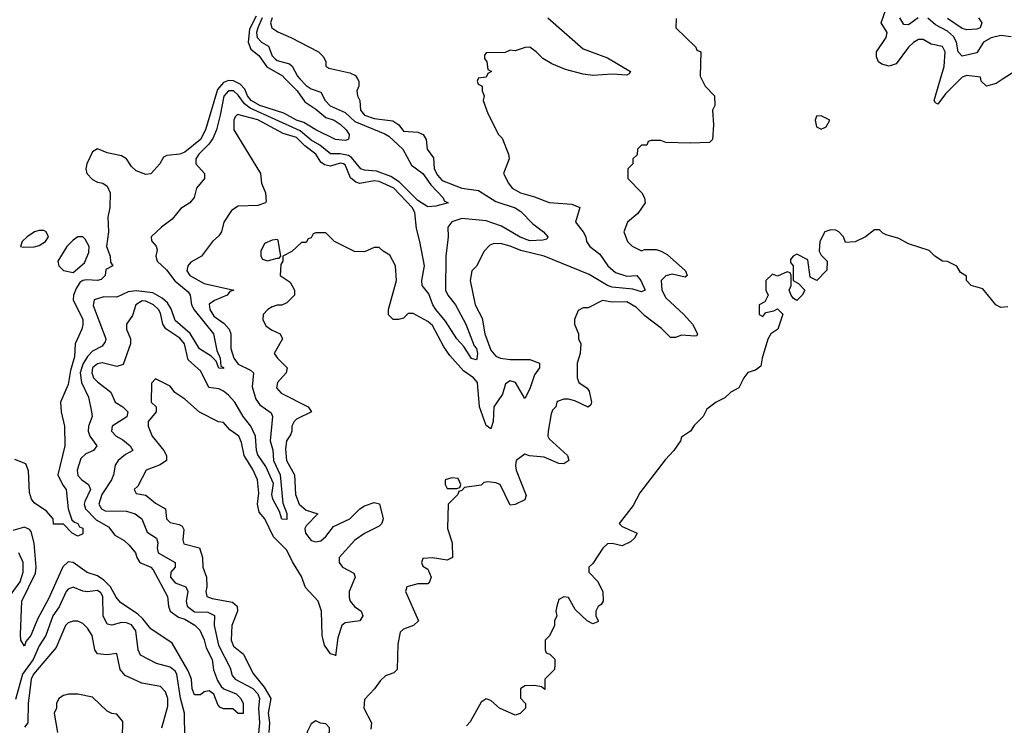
# Model space of a CAD drawing. Header units: inches. Extents: x 2601682 to 2755810, y 449311 to 584050.
# Tile 185 of 256: x 2633510 to 2637564, y 497340 to 500243. Entities that reach past the tile are written whole.
import ezdxf

# ---------------------------------------------------------------- set-up
doc = ezdxf.new("R2010")
doc.units = ezdxf.units.IN
doc.header["$MEASUREMENT"] = 0
doc.layers.add('C6439', color=7, linetype='Continuous')
doc.layers.add('C6530', color=7, linetype='Continuous')

msp = doc.modelspace()

# ---------------------------------------------------------------- linework, layer by layer
at = {"layer": 'C6439', "color": 2}
for points, elevation in [([(2634663.8, 500000), (2634690, 499971.7), (2634710, 499958.3), (2634750, 499944.9), (2634767.2, 499910), (2634788.7, 499888.7), (2634850, 499860.9), (2634890, 499824.5), (2635013.9, 499773.9), (2635030, 499763.1), (2635088.2, 499710), (2635123.8, 499643.8), (2635170, 499610.4), (2635203.1, 499563.1), (2635254, 499510), (2635258, 499498), (2635274, 499490), (2635223.6, 499476.4), (2635190, 499472.7), (2635150, 499498.9), (2635074.1, 499574.1), (2635037.7, 499597.7), (2634979.7, 499619.7), (2634930, 499624.2), (2634915.1, 499630), (2634876.2, 499676.2), (2634864, 499684), (2634830, 499691.6), (2634790, 499691.1), (2634746.5, 499726.5), (2634710, 499747), (2634665.1, 499785.1), (2634459.4, 499879.4), (2634436.2, 499896.2), (2634410, 499932.6), (2634390, 499949.7), (2634370, 499950.9), (2634351.2, 499928.8), (2634336.2, 499850), (2634320.2, 499790), (2634305.3, 499754.7), (2634288.7, 499731.3), (2634247.4, 499690), (2634235.3, 499670), (2634234.9, 499650), (2634271, 499610), (2634271, 499590), (2634238, 499550), (2634228, 499512), (2634211, 499490), (2634173.7, 499466.3), (2634138, 499422), (2634094, 499390), (2634052, 499350), (2634052.7, 499332.7), (2634071.6, 499311.6), (2634076, 499296), (2634070.7, 499270), (2634076.3, 499250), (2634114.1, 499214.1), (2634148.4, 499168.4), (2634203.6, 499123.6), (2634212.7, 499110), (2634218, 499070), (2634229, 499049), (2634307.7, 498950), (2634321.6, 498881.6), (2634335.5, 498850), (2634338, 498818), (2634350, 498812), (2634350, 498808), (2634330, 498809.2), (2634318.6, 498838.6), (2634298, 498858), (2634250, 498889.4), (2634212.3, 498952.2), (2634150, 499005.6), (2634133.6, 499053.6), (2634118.3, 499078.3), (2634096.8, 499096.8), (2634058.9, 499118.9), (2633990, 499127.8), (2633956.9, 499123.1), (2633910, 499100.7), (2633856.7, 499103.3), (2633817.3, 499090), (2633813.2, 499066.8), (2633864.9, 498930), (2633862.5, 498917.5), (2633850, 498899.3), (2633810, 498878.7), (2633790, 498857.6), (2633770, 498825.1), (2633759.7, 498790), (2633764.4, 498750), (2633794, 498690), (2633806, 498630), (2633808.2, 498610), (2633794, 498570), (2633792.2, 498550), (2633799.3, 498530), (2633827.7, 498490), (2633814.8, 498470), (2633783.2, 498456.8), (2633761.8, 498438.2), (2633746.3, 498390), (2633750, 498367.7), (2633765.5, 498350), (2633793.4, 498330), (2633801.3, 498310), (2633778.7, 498261.3), (2633776, 498250), (2633781.7, 498230), (2633825.4, 498185.4), (2633876.2, 498156.2), (2633902.3, 498122.3), (2633939.9, 498099.9), (2633960.7, 498080.7), (2633987.7, 498050), (2633992.7, 498030), (2634005.5, 498010), (2634050.3, 497990.3), (2634059.6, 497979.6), (2634119.3, 497870), (2634122.4, 497830), (2634130.4, 497810), (2634164.7, 497784.7), (2634190, 497776), (2634231.4, 497751.4), (2634251.5, 497731.6), (2634270, 497691), (2634278, 497658), (2634302.4, 497610), (2634308.1, 497568.1), (2634324.1, 497524.1), (2634339.1, 497499.1), (2634350.3, 497490.3), (2634401, 497470), (2634421, 497450), (2634430.8, 497430), (2634430, 497388), (2634410, 497388), (2634387.3, 497407.3), (2634350, 497408), (2634334.6, 497414.6), (2634325.6, 497425.6), (2634310, 497468), (2634290, 497482), (2634270, 497478), (2634254, 497466), (2634230, 497466), (2634220.9, 497490), (2634218, 497530), (2634204.2, 497564.2), (2634138.3, 497678.3), (2634050, 497737), (2634017.8, 497777.8), (2633996.8, 497796.8), (2633925.7, 497845.7), (2633907.1, 497867.1), (2633883.9, 497910), (2633857.3, 497937.3), (2633830, 497954.7), (2633788.6, 497968.6), (2633730, 498009.6), (2633710, 498012), (2633687.7, 497992.2), (2633630, 497862.7), (2633583.1, 497776.9), (2633555.5, 497710), (2633535.5, 497684.5), (2633530, 497666), (2633515.3, 497690), (2633513.2, 497713.2), (2633519.6, 497850), (2633574.8, 497965.2), (2633578, 497990), (2633569.7, 498089.7), (2633556.9, 498136.9), (2633550, 498146), (2633530, 498154.5), (2633481.5, 498141.5)], 10), ([(2634603.6, 500000), (2634652, 499950), (2634684.6, 499904.6), (2634730, 499874.9), (2634770, 499840.7), (2634804.7, 499830), (2634830, 499813), (2634854, 499790), (2634866, 499770), (2634864.7, 499755.3), (2634862, 499750), (2634850, 499746), (2634810, 499749.6), (2634730, 499789.6), (2634680.1, 499820.1), (2634649.4, 499830), (2634598, 499858), (2634498.4, 499890), (2634463.9, 499910), (2634448.1, 499930), (2634436.6, 499956.6), (2634417.6, 499977.6), (2634390.7, 499990.7), (2634370, 499993.3), (2634350, 499984.7), (2634324.6, 499955.4), (2634274.9, 499790), (2634255.2, 499750), (2634190, 499698.4), (2634170, 499689), (2634116, 499684), (2634102, 499678), (2634086.8, 499650), (2634050, 499609.2), (2634030, 499606.6), (2633990, 499620.9), (2633970, 499639.3), (2633949.4, 499670), (2633930, 499682.4), (2633870, 499695.8), (2633830, 499711.6), (2633810, 499699.5), (2633786.4, 499650), (2633783, 499630), (2633787.3, 499610), (2633810, 499586), (2633830, 499574.8), (2633852, 499570), (2633870, 499558), (2633882.8, 499530), (2633881.3, 499470), (2633873.7, 499430), (2633875.3, 499370), (2633867.3, 499310), (2633882.8, 499270), (2633884.7, 499244.7), (2633894, 499230), (2633865.4, 499214.6), (2633862, 499190), (2633845.4, 499174.6), (2633830, 499169.5), (2633787.3, 499172.7), (2633770, 499169.3), (2633758.5, 499161.5), (2633742.6, 499137.4), (2633732.4, 499110), (2633730.4, 499090), (2633770.4, 499010), (2633770.5, 498989.5), (2633766, 498970), (2633738.8, 498910), (2633736.1, 498856.1), (2633719.9, 498800.1), (2633710, 498742), (2633678.8, 498670), (2633680.7, 498630), (2633694.8, 498570), (2633696, 498490), (2633666.8, 498370), (2633687.3, 498327.3), (2633701, 498310), (2633710.5, 498230), (2633725.4, 498185.4), (2633735.3, 498175.3), (2633750, 498170.8), (2633756.9, 498156.9), (2633770, 498151), (2633770, 498128), (2633750, 498118), (2633726, 498130), (2633690, 498168), (2633650, 498168), (2633648, 498190), (2633620.4, 498220.4), (2633570, 498255.3), (2633559, 498270), (2633550, 498298), (2633546.7, 498386.7), (2633535.8, 498415.8), (2633490, 498434)], 6), ([(2634900.3, 500000), (2634906, 499990), (2634906, 499970), (2634898, 499950), (2634901, 499930), (2634910.8, 499910), (2634913.4, 499870), (2634930, 499850.7), (2634970, 499836.4), (2635046.9, 499826.9), (2635070.5, 499810.5), (2635090, 499784.9), (2635150, 499780.7), (2635171.3, 499770), (2635184, 499750), (2635187.3, 499710), (2635214, 499674), (2635217, 499630), (2635230, 499603.8), (2635250, 499580.9), (2635330, 499550.2), (2635399.7, 499539.7), (2635470, 499494.3), (2635550, 499468.5), (2635573.4, 499453.4), (2635622.6, 499402.6), (2635666.8, 499370), (2635684.7, 499350), (2635679.8, 499340.2), (2635663.5, 499336.5), (2635610, 499333.3), (2635570, 499348.5), (2635493.9, 499393.9), (2635430, 499415), (2635330, 499424.4), (2635289.3, 499410.7), (2635272.2, 499390), (2635274.6, 499350), (2635264.4, 499270), (2635263.6, 499130), (2635273.1, 499110), (2635304.2, 499070), (2635346.7, 498990), (2635381.7, 498901.7), (2635390.3, 498890), (2635394.9, 498870), (2635392.7, 498847.3), (2635390, 498844), (2635370, 498849.4), (2635338.3, 498898.3), (2635309.8, 498929.8), (2635263.1, 499003.1), (2635224, 499050), (2635211.3, 499070), (2635194.9, 499114.9), (2635167.3, 499150), (2635165.4, 499170), (2635176.4, 499230), (2635158.2, 499330), (2635143.3, 499383.3), (2635136.4, 499450), (2635125.7, 499470), (2635050, 499549.7), (2634990, 499577.7), (2634970, 499580.5), (2634910, 499569.3), (2634894.7, 499574.7), (2634872.7, 499592.7), (2634850, 499646), (2634844, 499650), (2634830, 499653.1), (2634790, 499640.5), (2634765.3, 499645.3), (2634750, 499656.2), (2634729.6, 499690), (2634684.2, 499724.2), (2634650, 499757.6), (2634594.7, 499774.7), (2634490, 499830.8), (2634407.3, 499852.7), (2634396.9, 499843.1), (2634391.3, 499830), (2634391.3, 499790), (2634502, 499610), (2634506, 499570), (2634522.8, 499530), (2634524.7, 499495.3), (2634522, 499490), (2634490, 499478), (2634410, 499475.3), (2634382.5, 499457.5), (2634350.8, 499410), (2634340.7, 499370), (2634330, 499354), (2634304, 499330), (2634258.8, 499270), (2634215.2, 499244.8), (2634202.8, 499230), (2634198.8, 499210), (2634210.8, 499190), (2634270, 499157.4), (2634391.3, 499130), (2634375.3, 499124.7), (2634364.7, 499110), (2634311.9, 499088.1), (2634290, 499072.3), (2634292.7, 499050), (2634310, 499023.1), (2634352.6, 498992.6), (2634373, 498970), (2634379.3, 498950), (2634378.9, 498890), (2634391.7, 498850), (2634410, 498826), (2634461.1, 498801.1), (2634473.4, 498790), (2634467.7, 498732.2), (2634482, 498682), (2634498.5, 498658.5), (2634546, 498626), (2634550.4, 498610), (2634541.3, 498510), (2634552.4, 498472.4), (2634555.3, 498430), (2634582.4, 498370), (2634594.2, 498254.2), (2634610, 498212), (2634610, 498186), (2634590, 498188), (2634580.2, 498220.2), (2634552.7, 498270), (2634548.3, 498290), (2634554.8, 498334.8), (2634524.2, 498404.2), (2634490, 498453.2), (2634484.8, 498470), (2634481.3, 498530), (2634461.7, 498570), (2634429.8, 498609.9), (2634396.4, 498670), (2634370, 498698), (2634350, 498714.7), (2634330, 498723.6), (2634289.5, 498730), (2634256.3, 498796.3), (2634203.3, 498843.3), (2634188.2, 498910), (2634170, 498932.6), (2634111.7, 498971.7), (2634099.7, 498990), (2634090, 499036), (2634082.4, 499050), (2634060.7, 499070), (2634030, 499084.7), (2634014.4, 499085.6), (2633988.5, 499070), (2633974.6, 499025.4), (2633950.6, 498990), (2633950.5, 498970), (2633966.4, 498930), (2633966.4, 498910), (2633936, 498824), (2633910, 498816.3), (2633850, 498831.2), (2633830, 498827.6), (2633810.4, 498810), (2633807.2, 498790), (2633814.4, 498770), (2633830, 498752.7), (2633884.9, 498710), (2633902.8, 498670), (2633934.8, 498650), (2633955.5, 498630), (2633951.6, 498608.4), (2633890.7, 498570), (2633888, 498550), (2633907.7, 498530), (2633934.9, 498514.9), (2633964.9, 498490), (2633976, 498470), (2633946.1, 498453.9), (2633915.5, 498430), (2633904, 498410), (2633897.1, 498370), (2633888.4, 498350), (2633848.9, 498290), (2633835.8, 498250), (2633846.4, 498230), (2633862.8, 498222.8), (2633950, 498220.3), (2633986, 498210), (2634013, 498190), (2634034.4, 498134.4), (2634073.4, 498110), (2634079.3, 498090), (2634076.4, 498070), (2634080.5, 498050), (2634150.8, 498010), (2634150.7, 497990), (2634133, 497970), (2634130.5, 497950), (2634150, 497926.7), (2634194, 497910), (2634202.4, 497890), (2634196, 497850), (2634199.5, 497830), (2634230, 497806.7), (2634285.3, 497805.3), (2634311.9, 497791.9), (2634310.3, 497750), (2634328.9, 497670), (2634376.5, 497576.5), (2634384.9, 497545), (2634398, 497530), (2634470, 497491.4), (2634490.2, 497470), (2634496.9, 497450), (2634493.8, 497410), (2634497.5, 497350), (2634492.1, 497292.1)], 14), ([(2635397.3, 500000), (2635394, 499990), (2635398, 499978), (2635414, 499970), (2635414, 499950), (2635422, 499930), (2635418, 499910), (2635436.9, 499856.9), (2635482, 499770), (2635496, 499756), (2635522, 499690), (2635524.7, 499670), (2635502, 499610), (2635522, 499570), (2635538, 499550), (2635572, 499530), (2635630, 499514.8), (2635690, 499490.7), (2635783.4, 499483.4), (2635816, 499470), (2635798, 499410), (2635830.7, 499370), (2635840.7, 499350), (2635844, 499330), (2635857.3, 499310), (2635898.6, 499278.6), (2635931.8, 499230), (2635963.1, 499203.1), (2636010, 499188.4), (2636050.3, 499190.3), (2636067.7, 499170), (2636084.7, 499130), (2636070, 499122.7), (2636034.9, 499134.9), (2635950, 499142.7), (2635929.6, 499150), (2635854.5, 499194.6), (2635669, 499270), (2635573.4, 499293.4), (2635530, 499311.8), (2635490, 499322), (2635459.6, 499320.4), (2635445.4, 499314.6), (2635422, 499290), (2635390.9, 499229.1), (2635372, 499210), (2635364.7, 499170), (2635386, 499070), (2635414.4, 499014.4), (2635424.9, 498950), (2635450, 498882.8), (2635470, 498858.4), (2635490, 498850.4), (2635530, 498845.3), (2635610, 498845.5), (2635650.8, 498830), (2635650.8, 498810), (2635630, 498781.2), (2635610, 498724), (2635590, 498684), (2635550.9, 498750.9), (2635530, 498757.6), (2635510, 498745.2), (2635497.4, 498702.6), (2635462.4, 498650), (2635459.3, 498590), (2635450, 498559), (2635430, 498574), (2635403, 498650), (2635395.1, 498750), (2635378, 498770), (2635337.8, 498797.8), (2635281.1, 498861.1), (2635256.6, 498896.6), (2635210, 498985.2), (2635190, 499001.2), (2635130, 499034), (2635110, 499034), (2635090, 499015.3), (2635070, 499009), (2635048, 499010), (2635029.1, 499029.1), (2635028.7, 499050), (2635062, 499170), (2635058, 499230), (2635034.6, 499274.6), (2635006, 499290), (2634990, 499306), (2634970, 499306), (2634930, 499288), (2634888.9, 499288.9), (2634806, 499330), (2634770, 499366), (2634730, 499366), (2634718, 499362), (2634710, 499346), (2634698, 499342), (2634690, 499326), (2634670, 499326), (2634631.3, 499288.7), (2634594, 499270), (2634594, 499250), (2634584.7, 499235.3), (2634582, 499190), (2634623.6, 499163.6), (2634642, 499130), (2634642, 499110), (2634610, 499078), (2634590, 499068.7), (2634570, 499068.7), (2634550, 499062), (2634532, 499050), (2634512, 499030), (2634511.3, 499010), (2634523.5, 498983.5), (2634546.4, 498966.4), (2634582, 498950), (2634592, 498930), (2634558, 498870), (2634571.3, 498850), (2634611.3, 498810), (2634606.8, 498790), (2634571, 498750), (2634568.1, 498728.1), (2634586.2, 498706.2), (2634698, 498650), (2634711.3, 498630), (2634650, 498599.3), (2634640.7, 498590), (2634630.7, 498570), (2634630.8, 498550), (2634625.2, 498534.8), (2634608.2, 498510), (2634603.9, 498476.1), (2634608.9, 498430), (2634641.3, 498370), (2634645.7, 498290), (2634660.4, 498250), (2634690, 498224.9), (2634738, 498210), (2634690, 498161.2), (2634684.4, 498150), (2634687, 498130), (2634710, 498100.4), (2634730, 498094.4), (2634750, 498099.3), (2634770, 498116.3), (2634802.5, 498157.5), (2634869.2, 498190), (2634910, 498230.8), (2634930, 498242.8), (2634970, 498256), (2634991.3, 498251.3), (2635006, 498190), (2635001, 498170), (2634990, 498159), (2634930, 498129.3), (2634890, 498102), (2634826, 498030), (2634824.9, 498010), (2634838.8, 497990), (2634886.4, 497966.4), (2634891, 497950), (2634866, 497890), (2634866.2, 497866.2), (2634870.7, 497850), (2634888.5, 497828.5), (2634916, 497810), (2634922.8, 497790), (2634910, 497769.2), (2634850, 497762), (2634836.3, 497750), (2634819.9, 497700.1), (2634810, 497626), (2634808.9, 497628.9), (2634790, 497634), (2634764.5, 497670), (2634755.1, 497710), (2634753.3, 497810), (2634739.6, 497850), (2634687, 497907), (2634670, 497952.7), (2634632.9, 498012.9), (2634610, 498060.9), (2634555.8, 498115.8), (2634519.5, 498190), (2634496.6, 498216.6), (2634489.6, 498250), (2634495.4, 498295.4), (2634489.5, 498350), (2634470, 498392.3), (2634434, 498450), (2634423.2, 498503.2), (2634412.7, 498530), (2634375.3, 498555.3), (2634350, 498586), (2634328.4, 498588.4), (2634250, 498628.7), (2634190, 498682), (2634149.3, 498709.3), (2634130, 498735.3), (2634070, 498766), (2634052.7, 498747.3), (2634052, 498670), (2634072, 498650), (2634072, 498630), (2634038.8, 498590), (2634038.8, 498570), (2634056, 498530), (2634104, 498470), (2634114, 498450), (2634114, 498430), (2634088.5, 498411.5), (2634031.3, 498390), (2633996, 498324), (2633982, 498310), (2633990, 498294), (2634030, 498286.8), (2634070, 498254), (2634110.5, 498230.5), (2634114.8, 498190), (2634130, 498174.8), (2634166.4, 498166.4), (2634178.7, 498158.7), (2634185.5, 498145.5), (2634182.5, 498102.5), (2634186.2, 498086.2), (2634250.8, 498070), (2634263, 498030), (2634264, 497990), (2634279.3, 497950), (2634280.4, 497910), (2634276.3, 497890), (2634281, 497870), (2634302, 497862), (2634387, 497847), (2634405.5, 497830), (2634406.7, 497810), (2634383.8, 497750), (2634380.4, 497690), (2634390, 497664.9), (2634432.2, 497632.2), (2634470, 497554.8), (2634516.3, 497496.3), (2634543.6, 497450), (2634532.7, 497390), (2634538.3, 497350), (2634535.3, 497310)], 18), ([(2636317, 500000), (2636332, 499970), (2636371.3, 499930), (2636372, 499890), (2636362, 499870), (2636366, 499810), (2636362, 499750), (2636350, 499738), (2636270, 499735.3), (2636170, 499738), (2636150, 499746), (2636110, 499746), (2636098, 499742), (2636092.7, 499727.3), (2636070, 499726), (2636054, 499710), (2636052.7, 499687.3), (2636034, 499670), (2636034, 499650), (2636014, 499630), (2636014, 499590), (2636072, 499530), (2636082, 499510), (2636084.7, 499490), (2636054.4, 499445.6), (2636012, 499410), (2635998, 499370), (2636012, 499330), (2636031.1, 499311.1), (2636070, 499291.3), (2636083.2, 499296.8), (2636130, 499298), (2636150.5, 499290.5), (2636176.5, 499276.5), (2636250.8, 499210), (2636258, 499190), (2636250, 499184), (2636196, 499196), (2636170, 499189), (2636151, 499170), (2636153.4, 499130), (2636170, 499098.8), (2636244.9, 499030), (2636280.5, 498990), (2636301, 498950), (2636297.3, 498942.7), (2636290, 498941.2), (2636234.9, 498945.1), (2636210, 498935.1), (2636190, 498936), (2636153, 498973), (2636084.1, 499024.1), (2636050, 499058.4), (2636010, 499082), (2635950, 499081.2), (2635910, 499088), (2635850, 499058), (2635830, 499058), (2635810, 499046), (2635794, 499010), (2635794, 498990), (2635811.1, 498951.1), (2635811.3, 498930), (2635821, 498910), (2635818, 498870), (2635806, 498830), (2635804.7, 498770), (2635812, 498750), (2635846.4, 498726.4), (2635854.8, 498714.8), (2635864.7, 498670), (2635862, 498658), (2635850, 498648.7), (2635795.5, 498675.5), (2635770, 498681.2), (2635750, 498681.2), (2635726.8, 498673.2), (2635722, 498670), (2635718, 498650), (2635703.5, 498636.5), (2635698, 498622), (2635685.5, 498550), (2635684.9, 498530), (2635690, 498518), (2635766, 498450), (2635770.9, 498429.1), (2635750, 498415.3), (2635730, 498417.2), (2635670, 498442.7), (2635609.2, 498449.2), (2635590, 498455.3), (2635554, 498430), (2635551.3, 498408.7), (2635554.8, 498390), (2635594.8, 498285.2), (2635590, 498268), (2635550, 498248), (2635530, 498246), (2635488.7, 498330), (2635470, 498338), (2635438, 498342), (2635421, 498339), (2635410, 498328), (2635342, 498318), (2635330, 498306), (2635318, 498302), (2635314, 498290), (2635274, 498250), (2635271.3, 498150), (2635290.9, 498090.9), (2635292, 498030), (2635270, 498019), (2635210, 498028.7), (2635170, 498026), (2635164.7, 498010), (2635170, 497994), (2635190, 497982), (2635204.7, 497950), (2635198, 497930), (2635190, 497922), (2635150, 497922), (2635104.7, 497910), (2635098, 497890), (2635152, 497770), (2635132, 497750), (2635090, 497735.3), (2635076.9, 497723.1), (2635066.8, 497673.2), (2635064.7, 497570), (2635050, 497555.3), (2635016.9, 497543.1), (2634995.3, 497524.7), (2634971.3, 497490), (2634930, 497446), (2634926.8, 497410), (2634958.8, 497350), (2634955.3, 497324.7)], 22), ([(2637383.5, 500000), (2637322.3, 499937.7), (2637290, 499895.3), (2637280.2, 499900.2), (2637275.3, 499910), (2637301.4, 500000)], 22), ([(2637559.6, 500000), (2637530, 499980.7), (2637490, 499969), (2637468, 499990), (2637466.8, 500000)], 22), ([(2637578, 499062), (2637550, 499059), (2637529.3, 499069.3), (2637475.3, 499135.3), (2637428, 499150), (2637408.7, 499170), (2637408, 499188), (2637383.1, 499203.1), (2637368.4, 499228.4), (2637330, 499248.7), (2637310, 499249), (2637278, 499270), (2637254, 499294), (2637170, 499321.2), (2637130, 499342.7), (2637078, 499358), (2637064, 499364), (2637050, 499378), (2637030, 499378), (2636992, 499350), (2636950, 499328.7), (2636910, 499326), (2636902, 499350), (2636882, 499370), (2636870, 499377.2), (2636850, 499379), (2636824.7, 499370), (2636804.7, 499330), (2636802, 499290), (2636810, 499274), (2636834, 499250), (2636832.7, 499212.7), (2636792, 499170), (2636764, 499184), (2636755.3, 499255.3), (2636710, 499278), (2636694, 499270), (2636683.6, 499256.4), (2636683.6, 499243.6), (2636694, 499230), (2636694, 499170), (2636716.9, 499156.9), (2636742, 499130), (2636732, 499110), (2636710, 499088), (2636696.4, 499096.4), (2636686, 499110), (2636678, 499130), (2636686, 499150), (2636686, 499190), (2636682, 499202), (2636670, 499206), (2636630, 499188), (2636610, 499195.3), (2636582, 499170), (2636582, 499130), (2636592, 499110), (2636578, 499082), (2636554, 499070), (2636554, 499030), (2636570, 499022), (2636582, 499038), (2636614.6, 499045.4), (2636630, 499054), (2636651.6, 499031.6), (2636631.3, 498970), (2636602, 498950), (2636590.9, 498929.1), (2636566.8, 498850), (2636562, 498818), (2636538.8, 498801.2), (2636508.1, 498791.9), (2636491, 498770), (2636471, 498729), (2636438, 498710), (2636413.2, 498686.8), (2636378, 498670), (2636339.8, 498640.2), (2636324.7, 498610), (2636286.8, 498573.2), (2636271.3, 498550), (2636235.3, 498524.7), (2636230.8, 498510), (2636202.8, 498470), (2636168, 498432), (2636063.4, 498296.6), (2636036.3, 498243.7), (2635978, 498170), (2635990, 498158), (2636052, 498130), (2636042, 498110), (2636025.4, 498094.6), (2635990, 498078), (2635950, 498088), (2635930, 498086), (2635911.6, 498068.4), (2635870, 498006), (2635854, 497990), (2635854, 497970), (2635890, 497932), (2635911.3, 497888.7), (2635912, 497850), (2635903.6, 497836.4), (2635891.6, 497828.4), (2635882, 497810), (2635882, 497790), (2635892, 497770), (2635890, 497766), (2635870, 497758), (2635846, 497770), (2635796.4, 497816.4), (2635770, 497866), (2635750, 497868), (2635730, 497858), (2635721, 497830), (2635718, 497810), (2635722, 497790), (2635712, 497770), (2635712, 497750), (2635691.6, 497708.4), (2635674, 497690), (2635674, 497650), (2635678, 497638), (2635692.7, 497632.7), (2635712.7, 497612.7), (2635714, 497590), (2635712, 497570), (2635672, 497530), (2635672.7, 497487.3), (2635658, 497498), (2635630, 497504), (2635590, 497502), (2635572, 497490), (2635571.6, 497451.6), (2635592, 497430), (2635592, 497410), (2635570.9, 497389.1), (2635550, 497382), (2635486, 497410), (2635450, 497442), (2635430, 497448.7), (2635410, 497435.3), (2635365.4, 497354.6), (2635350, 497338)], 26), ([(2633468.3, 497870), (2633512, 497930), (2633524.7, 497970), (2633525.1, 498010), (2633506.6, 498050)], 14), ([(2634189.7, 497290), (2634188.2, 497390), (2634171.7, 497451.7), (2634157.7, 497550), (2634150, 497562.9), (2634130, 497579.6), (2634073.6, 497593.6), (2634007.9, 497627.9), (2633998.4, 497650), (2633988.5, 497728.5), (2633970, 497753), (2633950, 497761.3), (2633930, 497763), (2633890, 497752), (2633870, 497756), (2633853.6, 497790), (2633852.8, 497870), (2633844.7, 497884.7), (2633830, 497895.1), (2633790, 497889.6), (2633770, 497891.6), (2633730, 497907.6), (2633710, 497900.7), (2633701.3, 497890), (2633672.2, 497827.8), (2633646.3, 497790), (2633618.3, 497710), (2633590, 497667.3), (2633565.8, 497610), (2633521.3, 497550), (2633493.4, 497446.6)], 14), ([(2634096, 497330), (2634120.7, 497419.3), (2634119.6, 497450), (2634110, 497477.2), (2634090, 497499.3), (2634013.4, 497513.4), (2633944.2, 497544.2), (2633923.7, 497570), (2633910, 497635.3), (2633870.7, 497629.3), (2633830, 497634), (2633819.3, 497650), (2633809.3, 497710), (2633790, 497739), (2633770, 497759), (2633750, 497769), (2633730, 497769), (2633710, 497761.2), (2633698.8, 497750), (2633660.3, 497659.7), (2633567.6, 497550), (2633556.9, 497530), (2633544.6, 497430), (2633543.8, 497350), (2633530, 497332.3)], 18), ([(2633934, 497290), (2633935.3, 497355.3), (2633910, 497386), (2633890, 497388), (2633870, 497398), (2633810, 497455.3), (2633750, 497468.7), (2633711.6, 497468.4), (2633690, 497462), (2633672, 497450), (2633662, 497430), (2633662, 497410), (2633652, 497390), (2633666, 497310)], 22)]:
    msp.add_lwpolyline(points, dxfattribs=dict(at, elevation=elevation))
for points, elevation in [([(2636810, 499848), (2636790, 499846), (2636784.7, 499830), (2636790, 499802), (2636810, 499792), (2636830, 499802), (2636846, 499830)], 26), ([(2633590, 499376.3), (2633571, 499370), (2633540.7, 499350), (2633521, 499330), (2633514, 499310), (2633526.4, 499306.4), (2633570, 499308), (2633590, 499313.4), (2633617, 499330), (2633629.4, 499350), (2633619.3, 499370), (2633610, 499375.1)], 6), ([(2633750, 499349.4), (2633730, 499336.2), (2633704.4, 499310), (2633667.3, 499250), (2633671, 499230), (2633690, 499211), (2633730, 499202.8), (2633777, 499243), (2633795.1, 499284.9), (2633796, 499310), (2633780.2, 499340.2), (2633770, 499349.2)], 6), ([(2634570, 499338), (2634550, 499335.3), (2634518, 499322), (2634502.8, 499290), (2634502.8, 499270), (2634510, 499258), (2634530, 499251), (2634570, 499262), (2634578, 499262), (2634586, 499270), (2634574, 499334)], 18), ([(2635290, 498358), (2635262, 498350), (2635262, 498330), (2635270, 498314), (2635310, 498314), (2635322, 498318), (2635326, 498330), (2635315.3, 498355.3)], 22), ([(2634730, 497358), (2634710, 497346), (2634692, 497310), (2634706.8, 497286.8), (2634730, 497287.3), (2634746, 497290), (2634786, 497310), (2634786, 497330), (2634770, 497346), (2634748.4, 497348.4)], 22)]:
    msp.add_lwpolyline(points, close=True, dxfattribs=dict(at, elevation=elevation))
at = {"layer": 'C6530', "color": 2}
for points, elevation in [([(2637301.4, 500000), (2637315.8, 500050), (2637320.7, 500110), (2637310, 500133.2), (2637262, 500142), (2637230, 500161.2), (2637210, 500161.2), (2637190, 500149.3), (2637170, 500129.3), (2637118.8, 500061.2), (2637090, 500052.3), (2637060.1, 500060.1), (2637046, 500070), (2637038, 500090), (2637038, 500110), (2637077.6, 500170), (2637082, 500190), (2637057.2, 500230), (2637075.6, 500284.4)], 22), ([(2634483.2, 500256.8), (2634456, 500204), (2634451.1, 500151.1), (2634461.8, 500121.8), (2634494.9, 500094.9), (2634528.4, 500048.4), (2634592, 500012), (2634603.6, 500000)], 6), ([(2634508.8, 500250), (2634490.2, 500210), (2634485.2, 500190), (2634487.3, 500170), (2634505.5, 500150), (2634534.1, 500134.1), (2634550, 500094), (2634561.6, 500081.6), (2634570, 500075.3), (2634621.4, 500061.4), (2634631.7, 500051.7), (2634654.6, 500010), (2634663.8, 500000)], 10), ([(2634550.3, 500250), (2634543.1, 500230), (2634547.7, 500210), (2634572.8, 500192.8), (2634626, 500170), (2634741, 500110), (2634761, 500090), (2634771, 500070), (2634771.3, 500051.3), (2634782.8, 500042.8), (2634870, 500024), (2634893, 500013), (2634900.3, 500000)], 14), ([(2635684.9, 500250), (2635830, 500123), (2635930, 500086), (2636024.7, 500030), (2636019.8, 500020.2), (2636010, 500015.3), (2635950, 500019.3), (2635870, 500013.3), (2635830, 500018.7), (2635757.6, 500037.6), (2635701.6, 500061.6), (2635663.3, 500083.3), (2635637.2, 500110), (2635610, 500129.2), (2635590.9, 500129.1), (2635550, 500115.3), (2635530, 500118), (2635508.4, 500108.4), (2635430, 500106), (2635423.6, 500096.4), (2635423.6, 500083.6), (2635434, 500070), (2635438, 500038), (2635452, 500030), (2635438, 500022), (2635430, 500006), (2635398, 500002), (2635397.3, 500000)], 18), ([(2636212.7, 500247.3), (2636212, 500210), (2636294, 500130), (2636298, 500118), (2636314, 500110), (2636312, 500010), (2636317, 500000)], 22), ([(2637209.3, 500250.7), (2637170, 500221.6), (2637150, 500223.7), (2637133.3, 500250)], 18), ([(2637591.9, 500171.9), (2637550, 500177.6), (2637510, 500167.7), (2637478.7, 500150), (2637450, 500106), (2637390, 500092.3), (2637374.5, 500110), (2637366.6, 500150), (2637354.3, 500174.3), (2637330, 500195.6), (2637281.1, 500221.1), (2637248.7, 500248.7)], 18), ([(2637458, 500250), (2637471, 500230), (2637464.7, 500210), (2637450, 500203.7), (2637410, 500201.2), (2637390, 500207), (2637330, 500247.8)], 14), ([(2637466.8, 500000), (2637466, 500006), (2637410, 500012.7), (2637390, 500006.6), (2637383.5, 500000)], 22), ([(2637647.3, 500000), (2637647.3, 500010), (2637630, 500029.5), (2637608.2, 500031.8), (2637559.6, 500000)], 22)]:
    msp.add_lwpolyline(points, dxfattribs=dict(at, elevation=elevation))

doc.saveas('drawing.dxf')
